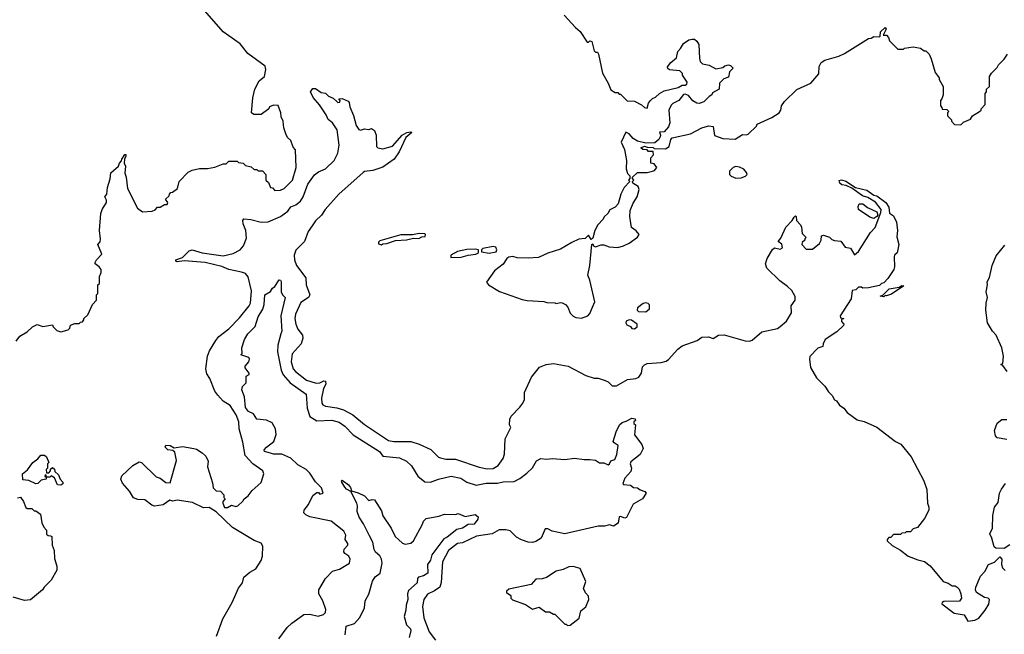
# Model space of a CAD drawing. Extents: x 2210602 to 2357277, y 510288 to 673808.
# Tile 177 of 256: x 2316681 to 2323716, y 526327 to 530722. Entities that reach past the tile are written whole.
import ezdxf

# ---------------------------------------------------------------- set-up
doc = ezdxf.new("R2010")
doc.units = 0

msp = doc.modelspace()

# ---------------------------------------------------------------- linework, layer by layer
at = {"layer": '0CON05XD'}
for points in [[(2316655.9, 528424.1), (2316682.3, 528457.7), (2316735, 528490), (2316772.5, 528525), (2316805, 528542.5), (2316845, 528527.5), (2316915, 528540), (2316920, 528525), (2316945, 528500), (2316975, 528490), (2317027, 528503), (2317040, 528515), (2317043, 528537), (2317075, 528550), (2317105, 528550), (2317115, 528560), (2317128.3, 528561.7), (2317140, 528575), (2317140, 528585), (2317168.3, 528611.7), (2317200, 528685), (2317230, 528715), (2317230, 528755), (2317240, 528765), (2317240, 528825), (2317250, 528835), (2317250, 528885), (2317262.5, 528915), (2317262.5, 528935), (2317247.5, 528955), (2317220, 528975), (2317220, 528985), (2317230, 529005), (2317267.5, 529045), (2317240, 529115), (2317255.9, 529134.1), (2317258.8, 529151.2), (2317251.2, 529215), (2317261.2, 529335), (2317270, 529365), (2317300.8, 529415), (2317301.2, 529431.2), (2317290, 529455), (2317302.5, 529475), (2317307, 529523), (2317327, 529583), (2317333, 529627), (2317387.5, 529675), (2317393, 529697), (2317408.3, 529711.7), (2317410, 529725), (2317431.7, 529758.3), (2317438.3, 529758.3), (2317440, 529745), (2317430, 529725), (2317427.5, 529695), (2317436.7, 529675), (2317432.5, 529625), (2317442.5, 529595), (2317450, 529515), (2317522.5, 529375), (2317558.3, 529348.3), (2317627, 529353), (2317648.3, 529361.7), (2317665, 529380), (2317685, 529380), (2317715, 529400), (2317735, 529400), (2317740, 529415), (2317721.7, 529438.3), (2317748.3, 529461.7), (2317750, 529475), (2317760, 529485), (2317772.5, 529487.5), (2317807.5, 529515), (2317820, 529565), (2317885, 529632.5), (2317913.6, 529646.4), (2317965, 529657.5), (2318023, 529657), (2318075, 529667.5), (2318135, 529690), (2318155, 529690), (2318175, 529710), (2318235, 529710), (2318245, 529700), (2318277, 529697), (2318295, 529680), (2318335, 529670), (2318355, 529650), (2318375, 529650), (2318385, 529640), (2318415, 529640), (2318440, 529615), (2318440, 529575), (2318458.3, 529558.3), (2318471.7, 529521.7), (2318488.3, 529518.3), (2318505, 529500), (2318545, 529502.5), (2318570, 529515), (2318630, 529575), (2318656.7, 529665), (2318651.7, 529791.7), (2318635, 529810), (2318617, 529857), (2318595, 529880), (2318582.5, 529905), (2318568.3, 529948.3), (2318562.5, 529995), (2318548.3, 530028.3), (2318547.5, 530055), (2318528.3, 530108.3), (2318495, 530110), (2318465, 530097.5), (2318460, 530085), (2318406.4, 530043.6), (2318353, 530043), (2318337.5, 530055), (2318346.2, 530163.8), (2318360, 530225), (2318392.5, 530285), (2318430, 530315), (2318440, 530365), (2318435, 530390), (2318310.3, 530480.3), (2318255, 530548.8), (2318134.3, 530634.3), (2317988, 530805)], [(2320572.5, 530755), (2320652.5, 530665), (2320686.4, 530636.4), (2320735, 530560), (2320745, 530560), (2320755, 530570), (2320770, 530565), (2320785, 530500), (2320795, 530490), (2320809.3, 530489.3), (2320816.7, 530475), (2320845, 530340), (2320886.7, 530266.7), (2320905, 530220), (2320935, 530200), (2320955, 530200), (2320965, 530190), (2320975, 530190), (2321021.7, 530141.7), (2321075, 530140), (2321124, 530114), (2321145, 530093.3), (2321165, 530090), (2321173.3, 530125), (2321187.5, 530145), (2321201.7, 530158.3), (2321225, 530167.5), (2321252.5, 530195), (2321285, 530213.3), (2321385, 530237.5), (2321415, 530252.5), (2321437, 530253), (2321448.3, 530261.7), (2321450, 530275), (2321417.5, 530325), (2321417, 530337), (2321397, 530357), (2321323, 530363), (2321311.7, 530371.7), (2321310, 530385), (2321333.3, 530416.7), (2321375, 530450), (2321382.5, 530495), (2321403.6, 530516.4), (2321425, 530552.5), (2321463.3, 530576.7), (2321485, 530582.5), (2321501.7, 530581.7), (2321519.3, 530569.3), (2321532.5, 530545), (2321537.5, 530445), (2321543, 530423), (2321560, 530405), (2321606.4, 530396.4), (2321655, 530370), (2321705, 530380), (2321718.3, 530391.7), (2321745, 530400), (2321760, 530395), (2321780, 530375), (2321751.7, 530348.3), (2321745, 530310), (2321711.7, 530298.3), (2321681.7, 530268.3), (2321680, 530225), (2321631.7, 530198.3), (2321626.4, 530183.6), (2321607, 530173), (2321570, 530135), (2321536.4, 530123.6), (2321520, 530125), (2321490.7, 530140.7), (2321459.3, 530179.3), (2321435, 530190), (2321423.6, 530186.4), (2321390, 530145), (2321347, 530123), (2321335, 530110), (2321320, 530075), (2321327.5, 529985), (2321317.5, 529955), (2321285, 529920), (2321251.7, 529918.3), (2321260, 529895), (2321257.5, 529885), (2321247.5, 529865), (2321218.3, 529841.7), (2321155, 529840), (2321095, 529852.5), (2321065, 529872.5), (2321036.4, 529906.4), (2321011.7, 529918.3), (2320978.8, 529845), (2321003, 529793), (2321016.7, 529715), (2321013.3, 529655), (2321023, 529623), (2321040, 529605), (2321040, 529585), (2321030, 529575), (2321040, 529565), (2320999.3, 529520.7), (2320976.7, 529475), (2320957.5, 529405), (2320935, 529380), (2320897, 529363), (2320883.3, 529335), (2320857, 529313), (2320850, 529295), (2320812.5, 529255), (2320791.2, 529215), (2320775, 529160), (2320765, 529150), (2320745, 529180), (2320721.7, 529158.3), (2320675, 529151.2), (2320625, 529128.8), (2320545, 529080), (2320455, 529053.3), (2320388.3, 529021.7), (2320315, 529016.7), (2320235, 529020), (2320205, 529028.8), (2320175, 529023.3), (2320162.5, 529015), (2320135.9, 528974.1), (2320073.6, 528926.4), (2320017.5, 528845), (2320030, 528825), (2320108.3, 528778.3), (2320270.7, 528720.7), (2320307, 528713), (2320425, 528707.5), (2320448.3, 528698.3), (2320505, 528697.5), (2320515, 528692.5), (2320545, 528700), (2320557, 528697), (2320580, 528685), (2320596.4, 528666.4), (2320613.6, 528623.6), (2320635, 528602.5), (2320655, 528593.3), (2320695, 528587.5), (2320740, 528605), (2320755, 528620), (2320773.8, 528666.2), (2320790, 528705), (2320755, 528860), (2320740, 528895), (2320753.6, 528963.6), (2320770, 529115), (2320775, 529120), (2320780, 529105), (2320795, 529097.5), (2320835, 529112.5), (2320855, 529112.5), (2320893, 529097), (2320955, 529093.8), (2320995, 529103.8), (2321035, 529123.8), (2321095, 529167.5), (2321107.5, 529185), (2321085, 529212.5), (2321052.5, 529235), (2321040, 529315), (2321043, 529357), (2321065, 529410), (2321093.8, 529455), (2321107, 529507), (2321099.3, 529529.3), (2321061.7, 529551.7), (2321060, 529565), (2321070, 529575), (2321060, 529585), (2321060, 529595), (2321095, 529630), (2321165, 529630), (2321201.7, 529638.3), (2321216.4, 529643.6), (2321232.5, 529665), (2321215, 529690), (2321190, 529695), (2321190, 529735), (2321210, 529755), (2321208.3, 529778.3), (2321175, 529780), (2321165, 529790), (2321133, 529793), (2321120, 529805), (2321145, 529817.5), (2321165, 529810), (2321207, 529807), (2321215, 529800), (2321295, 529797.5), (2321322.5, 529815), (2321332.5, 529865), (2321343.9, 529876.1), (2321473.8, 529906.2), (2321555, 529948.8), (2321580, 529955), (2321605, 529963.3), (2321635, 529957.5), (2321645, 529892.5), (2321705, 529872.5), (2321793, 529867), (2321845, 529900), (2321875, 529897.5), (2321885, 529902.5), (2321945, 529960), (2321950, 529975), (2322055, 530023.3), (2322107.5, 530055), (2322120, 530075), (2322124.1, 530105.9), (2322145, 530137.5), (2322235, 530223.3), (2322335, 530266.7), (2322392, 530335), (2322393.9, 530386.1), (2322406.7, 530415), (2322435, 530432.5), (2322535, 530462), (2322575, 530480), (2322745, 530587.5), (2322765, 530590), (2322785, 530601.2), (2322825, 530600), (2322830, 530605), (2322831.2, 530635), (2322865, 530666.2), (2322872.5, 530655), (2322851.7, 530611.7), (2322875, 530610), (2322890, 530595), (2322895, 530570), (2322955, 530510), (2322995, 530510), (2323003, 530517), (2323065, 530527.5), (2323117, 530517), (2323145, 530500), (2323155, 530500), (2323180, 530475), (2323193, 530443), (2323223, 530343), (2323250, 530305), (2323250, 530295), (2323280, 530245), (2323280, 530185), (2323270, 530155), (2323260, 530145), (2323260, 530105), (2323270, 530095), (2323271.7, 530081.7), (2323305, 530080), (2323320, 530065), (2323310, 530055), (2323310, 530035), (2323340, 530005), (2323340, 529995), (2323361.7, 529971.7), (2323405, 529970), (2323425, 529990), (2323475, 530010), (2323490, 530035), (2323540, 530065), (2323550, 530075), (2323550, 530085), (2323580, 530115), (2323580, 530195), (2323590, 530205), (2323590, 530225), (2323610, 530245), (2323610, 530315), (2323625, 530340), (2323665, 530380), (2323675, 530400), (2323715, 530440), (2323740, 530475)], [(2318086.1, 526313.9), (2318132.3, 526437.7), (2318200, 526555), (2318243.9, 526656.1), (2318273.3, 526695), (2318283.3, 526735), (2318325, 526771.2), (2318367.5, 526795), (2318406.2, 526855), (2318416.7, 526885), (2318417, 526957), (2318405, 526977.5), (2318355, 526996.7), (2318332, 527012), (2318201.2, 527091.2), (2318085, 527202.5), (2318035, 527232.5), (2317995, 527231.2), (2317915, 527268.8), (2317805, 527286.7), (2317775, 527280), (2317753, 527287), (2317705, 527252.5), (2317643.6, 527243.6), (2317625, 527250), (2317575, 527287.5), (2317525, 527290), (2317493.8, 527303.8), (2317465, 527350), (2317416.4, 527406.4), (2317402.5, 527435), (2317410.7, 527459.3), (2317490, 527535), (2317535, 527560), (2317550, 527555), (2317655, 527452.5), (2317685, 527442.5), (2317725, 527412.5), (2317755, 527410), (2317800.7, 527570.7), (2317788.3, 527628.3), (2317775, 527640), (2317740, 527645), (2317720, 527665), (2317725, 527680), (2317756.4, 527676.4), (2317785, 527660), (2317845, 527670), (2317925, 527656.2), (2317945, 527650), (2317985, 527623.3), (2318010.7, 527600.7), (2318026.7, 527565), (2318023.6, 527523.6), (2318059.3, 527409.3), (2318063.9, 527373.9), (2318085, 527352.5), (2318115, 527350), (2318140, 527325), (2318140, 527305), (2318150, 527295), (2318133, 527277), (2318132.5, 527265), (2318145, 527232.5), (2318165, 527232.5), (2318195, 527250), (2318225, 527240), (2318240, 527245), (2318275, 527280), (2318283.6, 527296.4), (2318313.3, 527316.7), (2318342.5, 527355), (2318405, 527412.5), (2318426.2, 527475), (2318417.5, 527495), (2318346.9, 527546.9), (2318291.2, 527605), (2318275, 527700), (2318248.8, 527795), (2318245.7, 527845), (2318227.5, 527895), (2318185, 527962), (2318135, 527993.8), (2318095.9, 528035.9), (2318076.2, 528065), (2318038.8, 528155), (2318018.3, 528188.3), (2318011.2, 528225), (2318023.3, 528315), (2318036.4, 528353.6), (2318083.2, 528426.8), (2318103.8, 528456.2), (2318175, 528510.6), (2318251.2, 528588.8), (2318320.8, 528675), (2318329.2, 528695), (2318336.4, 528783.6), (2318313, 528883), (2318295, 528905.8), (2318265, 528917.5), (2318175, 528934.4), (2318125, 528956.9), (2318005, 528985.5), (2317855, 528998), (2317805, 528991.4), (2317796.7, 528995), (2317796.7, 529005), (2317845, 529021.2), (2317892.2, 529067.8), (2317914.2, 529075.8), (2317985, 529055.8), (2318135, 529034.3), (2318205, 529050), (2318255, 529075.8), (2318280, 529105), (2318300.6, 529159.4), (2318295.7, 529215), (2318277, 529263), (2318274.3, 529285.7), (2318281.7, 529298.3), (2318333.2, 529293.2), (2318405, 529272.9), (2318455, 529276.7), (2318544, 529315), (2318597.3, 529352.7), (2318617.4, 529382.6), (2318655, 529396.9), (2318686.1, 529423.9), (2318706.7, 529455), (2318739.4, 529545), (2318787.6, 529612.4), (2318815, 529634.4), (2318865, 529656), (2318928, 529715), (2318953.2, 529766.8), (2318964.4, 529825), (2318948.1, 529935), (2318915.3, 529985.3), (2318885, 530007.5), (2318871.1, 530041.1), (2318823.1, 530113.1), (2318778, 530165), (2318757.5, 530205), (2318775, 530230), (2318795, 530230), (2318835, 530200), (2318867, 530197), (2318886.7, 530175), (2318920.5, 530160.5), (2318950, 530135), (2318955, 530130), (2318968.3, 530131.7), (2318970, 530145), (2318960, 530155), (2318985, 530157.5), (2319028.3, 530138.3), (2319035, 530130), (2319038.8, 530098.8), (2319065, 530037.5), (2319084.4, 529964.4), (2319105, 529937.5), (2319115, 529932.5), (2319145, 529941.2), (2319175, 529936), (2319195, 529943.3), (2319215, 529930), (2319227.5, 529895), (2319230, 529815), (2319240, 529805), (2319275, 529797.5), (2319345, 529818), (2319413.3, 529895), (2319447.5, 529915), (2319475, 529920), (2319482.5, 529915), (2319439.5, 529880.5), (2319393.4, 529776.6), (2319355.7, 529724.3), (2319275, 529668), (2319205, 529644), (2319145, 529636.2), (2319135, 529630), (2318962, 529475), (2318864.2, 529365), (2318837.5, 529325), (2318795, 529283.8), (2318771.7, 529248.3), (2318743.1, 529206.9), (2318715, 529135.7), (2318655, 529074.2), (2318642.2, 529037.8), (2318643.6, 529005), (2318658.9, 528965), (2318725.8, 528875), (2318728.6, 528825), (2318753.8, 528755), (2318743.9, 528736.1), (2318689.7, 528700.3), (2318650.6, 528615), (2318645.7, 528585), (2318653.1, 528545), (2318669.1, 528509.1), (2318700.8, 528465), (2318704.2, 528445), (2318692, 528405), (2318628.7, 528331.3), (2318621.5, 528275), (2318635, 528226.2), (2318651.1, 528205), (2318730, 528145), (2318798.1, 528121.9), (2318825, 528124.4), (2318855, 528140), (2318865, 528136), (2318867.5, 528115), (2318851.5, 528085), (2318836.9, 528015), (2318839.7, 527979.7), (2318847.7, 527967.7), (2318865, 527958.8), (2318946.8, 527946.8), (2318995, 527932.2), (2319062, 527895), (2319145, 527826.9), (2319315, 527713.5), (2319355, 527705.5), (2319475, 527705.7), (2319535.8, 527685.8), (2319618.3, 527648.3), (2319674.2, 527594.2), (2319688.3, 527588.3), (2319725, 527580), (2319795, 527578.6), (2319965, 527522.5), (2320021.2, 527511.2), (2320065, 527512.9), (2320100, 527535), (2320136.2, 527585), (2320143.9, 527616.1), (2320148.8, 527725), (2320190, 527805), (2320180, 527825), (2320182.5, 527865), (2320193.6, 527886.4), (2320255, 527950), (2320275, 527980), (2320287.5, 528005), (2320287.5, 528055), (2320337.5, 528165)], [(2321798.3, 529588.3), (2321835, 529590), (2321867, 529603), (2321880, 529615), (2321875, 529630), (2321855, 529652.5), (2321825, 529667.5), (2321798.3, 529671.7), (2321780, 529665), (2321751.7, 529638.3), (2321752.5, 529615), (2321763.9, 529603.9), (2321798.3, 529588.3)], [(2320337.5, 528165), (2320395, 528237.5), (2320443, 528257), (2320495, 528262.5), (2320600, 528245), (2320725, 528177.5), (2320785, 528157.5), (2320815, 528157.5), (2320865, 528142.5), (2320885, 528132.5), (2320915, 528102.5), (2320945, 528103.8), (2321025, 528148), (2321084.4, 528155.6), (2321103.8, 528165), (2321124.2, 528195), (2321131.5, 528238.5), (2321145.6, 528254.4), (2321165, 528262.5), (2321265, 528270), (2321299.5, 528280.5), (2321317.7, 528292.3), (2321383.3, 528365), (2321415, 528388.8), (2321522.7, 528427.3), (2321555, 528452.5), (2321603.6, 528453.6), (2321635, 528442.5), (2321675, 528466.7), (2321715, 528469.4), (2321865, 528425.8), (2321895, 528424), (2321915, 528431.2), (2321985, 528490), (2322095, 528512.9), (2322115, 528527.5), (2322159.4, 528565), (2322196.7, 528625), (2322192.5, 528675), (2322222.5, 528715), (2322223, 528743), (2322197.5, 528785), (2322167.5, 528815), (2322113.6, 528853.6), (2322020, 528945), (2322010, 528975), (2322022.5, 529015), (2322060.7, 529079.3), (2322075, 529090), (2322115, 529080), (2322130.7, 529089.3), (2322125.8, 529115.8), (2322100, 529135), (2322120.7, 529159.3), (2322155, 529237.5), (2322200, 529285), (2322215, 529310), (2322225, 529320), (2322230, 529315), (2322232.5, 529285), (2322260, 529255), (2322267, 529237), (2322273, 529193), (2322300, 529165), (2322290, 529155), (2322290, 529145), (2322271.7, 529128.3), (2322270, 529115), (2322301.7, 529081.7), (2322345, 529080), (2322395, 529122.5), (2322406.7, 529145), (2322410, 529175), (2322425, 529180), (2322467, 529167), (2322485, 529150), (2322503, 529143), (2322548.3, 529138.3), (2322580, 529095), (2322618.3, 529088.3), (2322645, 529040), (2322675, 529063.8), (2322760.2, 529199.8), (2322793.1, 529235), (2322835, 529342.5), (2322835.5, 529365.5), (2322797.2, 529417.2), (2322741.4, 529451.4), (2322703.3, 529463.3), (2322628, 529518), (2322586, 529536), (2322555, 529540), (2322542.3, 529552.3), (2322537.5, 529572.5), (2322554.2, 529575.8), (2322585, 529567.5), (2322652.3, 529522.3), (2322733.9, 529503.9), (2322785, 529467.5), (2322805, 529463.3), (2322870, 529415), (2322892, 529382), (2322895, 529337.5), (2322925, 529318.8), (2322946.2, 529275), (2322953.8, 529215), (2322949.3, 529169.3), (2322962.5, 529115), (2322950, 529055), (2322933, 529037), (2322930, 529025), (2322932.5, 528955), (2322927.5, 528935), (2322885, 528870), (2322855, 528840), (2322840, 528835), (2322825, 528820), (2322745, 528803.3), (2322705, 528802.5), (2322695, 528810), (2322675, 528810), (2322655, 528790), (2322630, 528785), (2322623.3, 528725), (2322543.3, 528605), (2322545, 528590), (2322570, 528585), (2322552.5, 528577.5), (2322553, 528563), (2322570, 528545), (2322566.7, 528535), (2322520.8, 528489.2), (2322437.5, 528435), (2322422.5, 528405), (2322420, 528385), (2322385, 528372.5), (2322326.4, 528313.6), (2322323.3, 528295), (2322332.5, 528235), (2322375, 528160), (2322435, 528100), (2322460.7, 528060.7), (2322487.5, 528035), (2322503.6, 528003.6), (2322516.4, 527996.4), (2322540, 527965), (2322570, 527945), (2322593.6, 527913.6), (2322665, 527860), (2322715, 527847.5), (2322805, 527807.5), (2322940, 527705), (2322976.4, 527686.4), (2323050, 527595), (2323142.5, 527425), (2323161.7, 527361.7), (2323167.5, 527265), (2323177.5, 527235), (2323176.7, 527215), (2323146.1, 527153.9), (2323095, 527090), (2323065, 527080), (2323045, 527060), (2323015, 527060), (2323007, 527053), (2322985, 527050), (2322975, 527040), (2322925, 527040), (2322905, 527020), (2322891.7, 527018.3), (2322880, 527005), (2322880, 526995), (2322915, 526962.5), (2322975, 526927.5), (2323030, 526885), (2323098.3, 526858.3), (2323147, 526847), (2323186.4, 526816.4), (2323280, 526705), (2323315, 526692.5), (2323345, 526672.5), (2323365, 526672.5), (2323380, 526665), (2323395, 526650), (2323407, 526617), (2323410, 526585), (2323397, 526563), (2323285, 526562.5), (2323272.5, 526555), (2323270, 526545), (2323358.3, 526478.3), (2323430, 526465), (2323455, 526420), (2323505, 526427.5), (2323535, 526443.3), (2323580.7, 526499.3), (2323606.7, 526543.3), (2323610, 526575), (2323600, 526585), (2323575, 526590), (2323517.5, 526625), (2323510, 526645), (2323513.3, 526665), (2323546.4, 526743.6), (2323577.5, 526775), (2323602.5, 526825), (2323647, 526843), (2323685, 526880), (2323700, 526865), (2323697.5, 526825), (2323703, 526803), (2323723, 526783)], [(2322785, 529301.2), (2322755, 529308.8), (2322674.1, 529364.1), (2322671.2, 529385), (2322680, 529405), (2322705, 529406), (2322738.8, 529378.8), (2322805, 529346.7), (2322813.3, 529325), (2322806.2, 529313.8), (2322785, 529301.2)], [(2319265, 529112.5), (2319275, 529120), (2319305, 529122.5), (2319365, 529142.5), (2319445, 529146.7), (2319495, 529160), (2319531.7, 529158.3), (2319555, 529170), (2319578.3, 529171.7), (2319580, 529185), (2319575, 529190), (2319535, 529192.5), (2319487.5, 529182.5), (2319405, 529183.3), (2319255, 529140), (2319245, 529130), (2319245, 529120), (2319265, 529112.5)], [(2320035, 529053.3), (2320085, 529062.5), (2320090, 529075), (2320082.5, 529095), (2320065, 529098.8), (2319990, 529085), (2319980, 529075), (2319981.7, 529061.7), (2320035, 529053.3)], [(2323737.5, 528205), (2323705, 528250), (2323692.5, 528255), (2323706.7, 528263.3), (2323711.2, 528315), (2323698.8, 528375), (2323657.5, 528465), (2323631.2, 528495), (2323596.7, 528555), (2323584.2, 528645), (2323585.8, 528695), (2323597.1, 528735), (2323587.5, 528775), (2323597.1, 528825), (2323593.9, 528846.1), (2323610.9, 528879.1), (2323630.6, 528965), (2323657.4, 529032.6), (2323720.2, 529109.8)], [(2319761.7, 529021.7), (2319835, 529022.5), (2319885, 529037.5), (2319940, 529045), (2319960, 529055), (2319960, 529075), (2319935, 529081.2), (2319875, 529078), (2319810, 529065), (2319761.7, 529038.3), (2319761.7, 529021.7)], [(2318533.3, 526295), (2318592, 526375), (2318625, 526407.1), (2318701.7, 526461.7), (2318712, 526468), (2318755, 526470), (2318813, 526457), (2318851.7, 526468.3), (2318867, 526483), (2318867.5, 526505), (2318846.2, 526565), (2318818.8, 526615), (2318818, 526645), (2318866.7, 526725), (2318915, 526777.5), (2318965, 526792.5), (2319037.5, 526835), (2319042.5, 526865), (2319032.5, 526885), (2319003.6, 526903.6), (2318996.4, 526916.4), (2318998.8, 526935), (2319025.5, 526964.5), (2319026, 526975), (2319006.7, 527005), (2319010, 527035), (2318996.7, 527065), (2318906.7, 527135), (2318755, 527167.5), (2318725, 527180), (2318710, 527195), (2318712.5, 527215), (2318743.3, 527255), (2318775, 527320), (2318805, 527340), (2318815, 527340), (2318825, 527330), (2318850, 527335), (2318837.5, 527375), (2318795, 527417.5), (2318755, 527480), (2318726.7, 527505), (2318668.6, 527538.6), (2318617.4, 527587.4), (2318555, 527614.2), (2318495, 527614.4), (2318472.9, 527622.9), (2318430, 527635), (2318427.5, 527645), (2318443.3, 527665), (2318495.8, 527705), (2318513.6, 527756.4), (2318508, 527795), (2318485, 527838), (2318445, 527858), (2318375, 527864.3), (2318352.2, 527902.2), (2318315, 527920), (2318295, 527947.5), (2318286.7, 528025), (2318267.5, 528075), (2318271.7, 528098.3), (2318300, 528125), (2318298.3, 528171.7), (2318320, 528185), (2318320, 528195), (2318293, 528233), (2318292.5, 528245), (2318317.5, 528275), (2318322.5, 528295), (2318317, 528307), (2318260, 528325), (2318270, 528335), (2318267.5, 528375), (2318286.7, 528435), (2318312, 528475), (2318363.1, 528526.9), (2318385, 528596.2), (2318418.6, 528651.4), (2318428.1, 528685), (2318433.3, 528755), (2318471.7, 528778.3), (2318487, 528803), (2318505, 528813.3), (2318535, 528862.5), (2318545, 528860), (2318549.3, 528849.3), (2318550, 528775), (2318557.5, 528755), (2318576.7, 528735), (2318547.5, 528605), (2318554.3, 528495), (2318546.1, 528476.1), (2318526.2, 528395), (2318523.7, 528346.3), (2318548.9, 528215), (2318562.9, 528182.9), (2318613.5, 528125), (2318727.8, 528045), (2318734.7, 527945), (2318755, 527883.6), (2318805, 527854), (2318911.2, 527858.8), (2318962.9, 527842.9), (2319005, 527815.7), (2319063.1, 527753.1), (2319250.8, 527635), (2319275, 527600.8), (2319395, 527587.8), (2319445, 527566), (2319480.8, 527530.8), (2319525, 527457.5), (2319575, 527416.7), (2319615, 527415.8), (2319673, 527437), (2319765, 527457.8), (2319833.8, 527443.8), (2319875.7, 527415.7), (2319943.2, 527393.2), (2320015, 527407.8), (2320095, 527406.7), (2320135, 527416.5), (2320215, 527418.9), (2320255, 527440), (2320305, 527478.6), (2320345, 527516.2), (2320373, 527567), (2320405, 527583.8), (2320445, 527578), (2320486.9, 527583.1), (2320575, 527576.7), (2320645, 527587.3), (2320715, 527576.2), (2320755, 527577.3), (2320795, 527571.9), (2320825, 527552), (2320855, 527552), (2320885, 527538.6), (2320895.7, 527545), (2320905, 527566.2), (2320934, 527576), (2320946.6, 527613.4), (2320958, 527678), (2320927.5, 527695), (2320921.2, 527705), (2320942, 527775), (2320967.5, 527825), (2320985, 527842.5), (2321015, 527850)], [(2322855, 528740), (2322830, 528745), (2322848.3, 528751.7), (2322893, 528797), (2322965, 528810), (2322985, 528820), (2322998.3, 528818.3), (2322910.7, 528759.3), (2322875, 528747.5), (2322865, 528750), (2322855, 528740)], [(2321155, 528633.8), (2321180, 528655), (2321181.7, 528681.7), (2321171.7, 528691.7), (2321155, 528696.7), (2321135, 528693.3), (2321095, 528662.5), (2321093.3, 528645), (2321102.5, 528635), (2321155, 528633.8)], [(2321075, 528510), (2321092, 528525), (2321093.3, 528545), (2321053.1, 528573.1), (2321035, 528574.4), (2321014.5, 528565.5), (2321012.5, 528555), (2321020.3, 528540.3), (2321045, 528526.7), (2321055, 528513.3), (2321075, 528510)], [(2321015, 527850), (2321055, 527872.5), (2321078.3, 527868.3), (2321080, 527855), (2321070, 527845), (2321070, 527835), (2321080, 527825), (2321073, 527753), (2321126.7, 527685), (2321136.7, 527655), (2321115, 527612.5), (2321048.8, 527561.2), (2321044, 527545), (2321052, 527515), (2321048.8, 527491.2), (2321005, 527443.3), (2320990, 527405), (2320995, 527397.5), (2321045, 527393.8), (2321067.1, 527377.1), (2321095, 527374.3), (2321115, 527359.2), (2321147, 527347), (2321156.7, 527335), (2321130, 527295), (2321065, 527257.5), (2321017.7, 527162.3), (2321005, 527157.5), (2320975, 527170), (2320965, 527167.5), (2320958.3, 527121.7), (2320925, 527100), (2320895, 527108.8), (2320860.7, 527099.3), (2320815, 527100.8), (2320575, 527045.8), (2320485, 527063.3), (2320455, 527080), (2320435, 527080), (2320406.7, 527015), (2320369.1, 526990.9), (2320345.7, 526984.3), (2320315, 526985.7), (2320267.3, 527002.7), (2320231.7, 527021.7), (2320185, 527067.1), (2320155, 527074.3), (2320105.7, 527074.3), (2320056.7, 527045), (2319945, 527028.1), (2319845, 526982), (2319810, 526975), (2319745.8, 526925), (2319701.9, 526845), (2319692.9, 526697.1), (2319684, 526665), (2319645, 526637.8), (2319595, 526614.4), (2319567.5, 526575), (2319558, 526525), (2319568, 526445), (2319607.5, 526345), (2319651.4, 526285)], [(2323735, 527720), (2323665, 527732.5), (2323652.5, 527745), (2323646.7, 527785), (2323665, 527837.5), (2323698.3, 527861.7), (2323735, 527862.5)], [(2316975, 527392.5), (2316950, 527395), (2316930, 527445), (2316905, 527460), (2316895, 527450), (2316870, 527450), (2316870, 527465), (2316861.7, 527468.3), (2316860, 527455), (2316870, 527450), (2316870, 527435), (2316835, 527430), (2316810, 527405), (2316795, 527402.5), (2316745, 527426.7), (2316702.5, 527432.5), (2316700, 527475), (2316736.4, 527503.6), (2316774.1, 527555.9), (2316809.3, 527580.7), (2316832.5, 527607.5), (2316857, 527607), (2316872.5, 527595), (2316890, 527555), (2316880, 527545), (2316880, 527515), (2316870, 527505), (2316871.7, 527481.7), (2316888.3, 527481.7), (2316900, 527495), (2316901.7, 527508.3), (2316915, 527520), (2316928.3, 527508.3), (2316931.7, 527491.7), (2316958.3, 527468.3), (2316970, 527435), (2316990, 527415), (2316988.3, 527401.7), (2316975, 527392.5)], [(2319006, 526324), (2319014.3, 526385.7), (2319072.9, 526405), (2319112.3, 526447.7), (2319144.5, 526515), (2319148.8, 526565), (2319176.1, 526613.9), (2319202.1, 526707.9), (2319221.2, 526738.8), (2319256.5, 526765), (2319270.8, 526835), (2319267.1, 526865), (2319255, 526888.6), (2319223.9, 526913.9), (2319213.3, 526933.3), (2319203.8, 526985), (2319180.3, 527030.3), (2319137.7, 527117.7), (2319107.1, 527165), (2319092, 527205), (2319094.2, 527245), (2319089.2, 527265), (2319047.5, 527347.5), (2319015, 527364.4), (2319005, 527378.8), (2318983.3, 527415), (2318980, 527425), (2318985, 527430), (2319031.2, 527395), (2319045.7, 527375.7), (2319052.5, 527352.5), (2319099.5, 527339.5), (2319145, 527317.5), (2319175, 527282.5), (2319198.3, 527291.7), (2319215, 527287.5), (2319265, 527210), (2319276, 527175), (2319335.7, 527085), (2319364.2, 527025), (2319415, 526978.8), (2319435, 526972), (2319475, 526979.2), (2319495, 526996), (2319560, 527115), (2319565, 527136.7), (2319585, 527156), (2319675, 527171.2), (2319717, 527187), (2319795, 527182.5), (2319815, 527190), (2319865, 527170), (2319935, 527182.5), (2319957, 527167), (2319955, 527150), (2319928.8, 527115), (2319885, 527110.8), (2319845, 527085.8), (2319805, 527077.1), (2319735, 527021.5), (2319710.3, 527009.7), (2319625.4, 526895), (2319615, 526858), (2319594.5, 526825), (2319598, 526765), (2319565, 526745.7), (2319531.4, 526735), (2319523.5, 526725), (2319522, 526695), (2319459.1, 526640.9), (2319452.3, 526615), (2319454.5, 526575), (2319441.2, 526535), (2319439.8, 526500.2), (2319428.1, 526455), (2319444.4, 526395), (2319473.8, 526365), (2319476, 526355), (2319464.2, 526304.2)], [(2323755, 526967.5), (2323715, 526940), (2323655, 526942.5), (2323643, 526953), (2323627.5, 527015), (2323613.3, 527045), (2323633.3, 527085), (2323633.6, 527176.4), (2323647.5, 527235), (2323671.7, 527268.3), (2323683.3, 527335), (2323696.7, 527365), (2323725.9, 527404.1)], [(2316665, 527302.5), (2316687.5, 527307.5), (2316707, 527277), (2316723.6, 527233.6), (2316735, 527227.5), (2316767, 527227), (2316785, 527210), (2316795, 527210), (2316830, 527185), (2316840, 527125), (2316853, 527093), (2316871.7, 527071.7), (2316873, 527043), (2316883, 527033), (2316901.7, 527031.7), (2316910, 527025), (2316912.5, 526965), (2316927.5, 526925), (2316928.3, 526868.3), (2316946.7, 526815), (2316946.7, 526785), (2316906.7, 526715), (2316856.7, 526665), (2316842.5, 526645), (2316757, 526573), (2316715, 526567.5), (2316635, 526593.3)], [(2320595, 526390), (2320615, 526392.5), (2320678.3, 526441.7), (2320690, 526495), (2320725, 526522.5), (2320746.7, 526575), (2320745, 526600), (2320723.9, 526623.9), (2320710, 526655), (2320726.7, 526705), (2320685, 526796.2), (2320635, 526811.2), (2320605, 526810), (2320565, 526790), (2320515, 526777.5), (2320445, 526732.5), (2320413, 526723), (2320368.3, 526721.7), (2320335, 526682.5), (2320175, 526648.8), (2320160, 526635), (2320160, 526625), (2320190, 526605), (2320190, 526585), (2320203, 526573), (2320295, 526540), (2320345, 526506.7), (2320391.7, 526521.7), (2320438.3, 526488.3), (2320467, 526487), (2320495, 526470), (2320505, 526470), (2320575, 526400), (2320585, 526400), (2320595, 526390)]]:
    msp.add_lwpolyline(points, dxfattribs=at)

doc.saveas('drawing.dxf')
